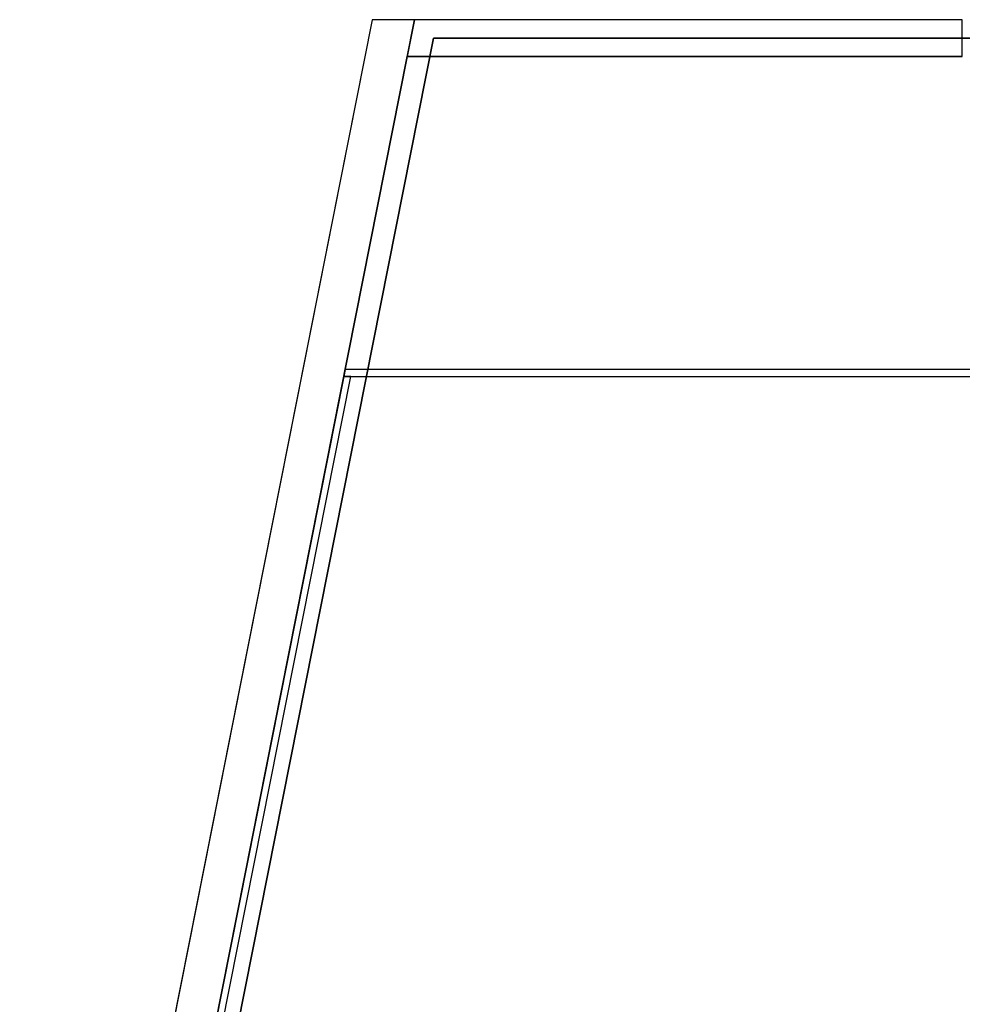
# Model space of a CAD drawing. Header units: metres. Extents: x 397.7 to 427.5, y 12.8 to 28.3.
# Tile 2 of 16: x 397.7 to 405.8, y 19.7 to 28.2. Entities that reach past the tile are written whole.
import ezdxf

# ---------------------------------------------------------------- set-up
doc = ezdxf.new("R2010")
doc.units = ezdxf.units.M
doc.layers.add('01_SUELOS', color=7, linetype='Continuous', lineweight=25, true_color=0x007f00)
doc.layers.add('A-WALL-____-MCUT', color=7, linetype='Continuous', lineweight=25)
doc.layers.add('A-WALL-____-OTLN', color=7, linetype='Continuous', lineweight=25)

# ---------------------------------------------------------------- blocks, each defined once
blk = doc.blocks.new('Family - Forjat P5-151942-09_CLI_AIRE_PSC')
at = {"layer": '01_SUELOS', "color": 9, "true_color": 0xaad4aa}
for p, q in [((2.9654, 14.9576), (0, 0)), ((0, 0), (2.9654, 14.9576)), ((12.5318, 14.9576), (2.9654, 14.9576)), ((2.9654, 14.9576), (12.5318, 14.9576))]:
    blk.add_line(p, q, dxfattribs=at)
blk = doc.blocks.new('Family - Evans PSC-156017-09_CLI_AIRE_PSC')
at = {"layer": 'A-WALL-____-MCUT', "color": 253, "true_color": 0xaaaaaa}
for p, q in [((0, 0.32), (0, 0)), ((4.8041, 0.32), (0, 0.32)), ((4.7407, 0), (4.8041, 0.32)), ((0, 0), (4.7407, 0))]:
    blk.add_line(p, q, dxfattribs=at)
at = {"layer": 'A-WALL-____-OTLN', "color": 253, "true_color": 0xaaaaaa}
for p, q in [((0, 0.32), (0, 0)), ((4.8041, 0.32), (0, 0.32)), ((4.7407, 0), (4.8041, 0.32)), ((0, 0), (4.7407, 0))]:
    blk.add_line(p, q, dxfattribs=at)
at = {"layer": 'A-WALL-____-OTLN', "color": 253, "lineweight": 18, "true_color": 0xaaaaaa}
blk.add_line((0, 0), (4.7407, 0), dxfattribs=at)
blk = doc.blocks.new('Family - Evans PSC-156085-09_CLI_AIRE_PSC')
at = {"layer": 'A-WALL-____-MCUT', "color": 253, "true_color": 0xaaaaaa}
for p, q in [((5.9705, 0.06), (0, 0.06)), ((0, 0.06), (0, 0)), ((0, 0), (5.9586, 0)), ((5.9586, 0), (5.9705, 0.06))]:
    blk.add_line(p, q, dxfattribs=at)
at = {"layer": 'A-WALL-____-OTLN', "color": 253, "true_color": 0xaaaaaa}
for p, q in [((5.9705, 0.06), (0, 0.06)), ((0, 0.06), (0, 0)), ((0, 0), (5.9586, 0)), ((5.9586, 0), (5.9705, 0.06))]:
    blk.add_line(p, q, dxfattribs=at)
at = {"layer": 'A-WALL-____-OTLN', "color": 253, "lineweight": 18, "true_color": 0xaaaaaa}
blk.add_line((0, 0), (5.9589, 0), dxfattribs=at)
blk = doc.blocks.new('Family - Paviment PSC-156093-09_CLI_AIRE_PSC')
at = {"layer": '01_SUELOS', "color": 9, "true_color": 0xaad4aa}
for p, q in [((2.9039, 14.6593), (0, 0)), ((0, 0), (2.9039, 14.6593)), ((7.708, 14.6593), (2.9039, 14.6593)), ((2.9039, 14.6593), (7.708, 14.6593))]:
    blk.add_line(p, q, dxfattribs=at)
blk = doc.blocks.new('Family - Evans PSC-156131-09_CLI_AIRE_PSC')
at = {"layer": 'A-WALL-____-MCUT', "color": 253, "true_color": 0xaaaaaa}
for p, q in [((8.8765, 0.06), (-0.0119, 0.06)), ((-0.0119, 0.06), (0, 0.0002)), ((0, 0.0002), (8.8884, 0.0002))]:
    blk.add_line(p, q, dxfattribs=at)
at = {"layer": 'A-WALL-____-OTLN', "color": 253, "true_color": 0xaaaaaa}
for p, q in [((-0.0119, 0.06), (0, 0.0002)), ((8.8765, 0.06), (-0.0119, 0.06)), ((0, 0.0002), (8.8884, 0.0002))]:
    blk.add_line(p, q, dxfattribs=at)
at = {"layer": 'A-WALL-____-OTLN', "color": 253, "lineweight": 18, "true_color": 0xaaaaaa}
blk.add_line((0, 0), (8.8884, 0), dxfattribs=at)
blk = doc.blocks.new('Family - Façana nord-oest PSC-156133-09_CLI_AIRE_PSC')
at = {"layer": 'A-WALL-____-MCUT', "color": 253, "true_color": 0xaaaaaa}
for p, q in [((-0.0713, 0.36), (0, 0)), ((15.617, 0.36), (-0.0713, 0.36)), ((0, 0), (15.6883, 0))]:
    blk.add_line(p, q, dxfattribs=at)
at = {"layer": 'A-WALL-____-OTLN', "color": 253, "true_color": 0xaaaaaa}
for p, q in [((-0.0713, 0.36), (0, 0)), ((15.617, 0.36), (-0.0713, 0.36)), ((0, 0), (15.6883, 0))]:
    blk.add_line(p, q, dxfattribs=at)
at = {"layer": 'A-WALL-____-OTLN', "color": 253, "lineweight": 18, "true_color": 0xaaaaaa}
blk.add_line((0, 0), (15.6883, 0), dxfattribs=at)
blk = doc.blocks.new('LONDR55-XX_ZZ-ARQ-CAA-M3D-Londres55_ifc-1-09_CLI_AIRE_PSC')
at = {"layer": '01_SUELOS', "color": 253, "lineweight": 18, "true_color": 0xaaaaaa}
for name, p in [('Family - Forjat P5-151942-09_CLI_AIRE_PSC', (398.2952, 13.1106)), ('Family - Paviment PSC-156093-09_CLI_AIRE_PSC', (398.1289, 13.249))]:
    blk.add_blockref(name, p, dxfattribs=at)
at = {"layer": 'A-WALL-____-OTLN', "color": 253, "lineweight": 18, "true_color": 0xaaaaaa}
for name, p, rotation in [('Family - Façana nord-oest PSC-156133-09_CLI_AIRE_PSC', (400.7292, 28.2282), 258.7952290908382), ('Family - Evans PSC-156017-09_CLI_AIRE_PSC', (405.8369, 28.2282), 180), ('Family - Evans PSC-156131-09_CLI_AIRE_PSC', (400.4839, 25.1386), 258.7952290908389), ('Family - Evans PSC-156085-09_CLI_AIRE_PSC', (406.4547, 25.1986), 180)]:
    blk.add_blockref(name, p, dxfattribs=dict(at, rotation=rotation))

msp = doc.modelspace()

# ---------------------------------------------------------------- block references
at = {"lineweight": 5}
msp.add_blockref('LONDR55-XX_ZZ-ARQ-CAA-M3D-Londres55_ifc-1-09_CLI_AIRE_PSC', (0, 0), dxfattribs=at)

doc.saveas('drawing.dxf')
